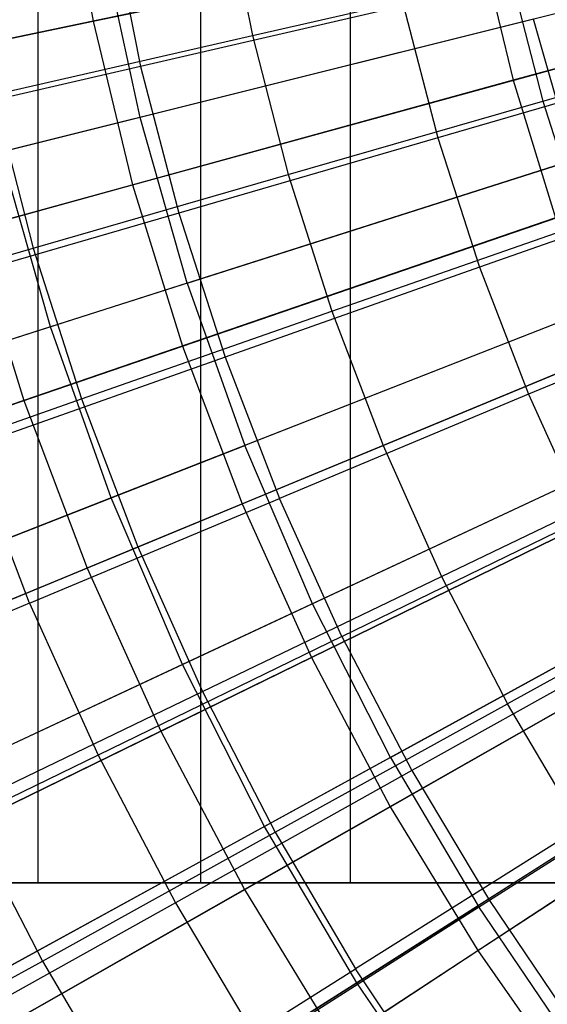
# Model space of a CAD drawing. Extents: x -8.3 to 8.8, y -6 to 6.
# Tile 52 of 177: x -1.541 to -1.206, y -0.977 to -0.352. Entities that reach past the tile are written whole.
import ezdxf

# ---------------------------------------------------------------- set-up
doc = ezdxf.new("R2010")
doc.units = 0
doc.header["$LTSCALE"] = 2.54
doc.layers.get('0').update_dxf_attribs({"linetype": 'CONTINUOUS'})

# ---------------------------------------------------------------- blocks, each defined once
blk = doc.blocks.new('DROPS_COLOR_A_STL')
at = {"color": 0}
for p, q in [((6.87038, -0.9, 18.13985), (6.87038, 0.9, 18.13985)), ((6.87038, -0.9, 18.13985), (6.87038, 0.9, 18.13985)), ((6.87038, -0.9, 29.6217), (6.87038, 0.9, 29.6217)), ((6.87038, -0.9, 29.6217), (6.87038, 0.9, 29.6217)), ((6.97371, -0.9, 53.32432), (6.97371, 0.9, 53.32432)), ((6.97371, -0.9, 53.32432), (6.97371, 0.9, 53.32432)), ((7.06873, 0.9, 35.80426), (7.06873, -0.9, 35.80426)), ((7.06873, 0.9, 35.80426), (7.06873, -0.9, 35.80426)), ((6.9888, -0.27232, 13.74469), (7.00659, -0.36176, 13.74469)), ((6.9888, -0.27232, 13.74469), (7.00659, -0.36176, 13.74469)), ((6.91657, -0.28721, 13.63179), (6.9355, -0.38151, 13.63179)), ((6.91657, -0.28721, 13.63179), (6.9355, -0.38151, 13.63179)), ((6.93516, -0.41381, 13.34844), (6.91205, -0.30684, 13.34844)), ((6.93516, -0.41381, 13.34844), (6.91205, -0.30684, 13.34844)), ((7.00659, -0.36176, 13.74469), (7.17068, -0.3243, 13.80348)), ((7.00659, -0.36176, 13.74469), (7.17068, -0.3243, 13.80348)), ((7.17068, -0.3243, 13.80348), (7.1911, -0.40346, 13.80348)), ((7.17068, -0.3243, 13.80348), (7.1911, -0.40346, 13.80348)), ((7.27559, -0.32876, 13.46176), (6.93516, -0.41381, 13.34844)), ((7.27559, -0.32876, 13.46176), (6.93516, -0.41381, 13.34844)), ((7.10265, -0.343, 13.69473), (6.9355, -0.38151, 13.63179)), ((7.10265, -0.343, 13.69473), (6.9355, -0.38151, 13.63179)), ((7.10265, -0.343, 13.69473), (7.12443, -0.42669, 13.69473)), ((7.10265, -0.343, 13.69473), (7.12443, -0.42669, 13.69473)), ((7.18527, -0.35133, 2.15275), (6.8467, -0.43591, 2.27183)), ((7.18527, -0.35133, 2.15275), (6.8467, -0.43591, 2.27183)), ((7.21067, -0.44071, 2.15275), (7.18527, -0.35133, 2.15275)), ((7.21067, -0.44071, 2.15275), (7.18527, -0.35133, 2.15275)), ((6.84212, -0.3993, 13.68072), (7.00659, -0.36176, 13.74469)), ((6.84212, -0.3993, 13.68072), (7.00659, -0.36176, 13.74469)), ((7.00659, -0.36176, 13.74469), (7.02936, -0.45006, 13.74469)), ((7.00659, -0.36176, 13.74469), (7.02936, -0.45006, 13.74469)), ((7.1911, -0.40346, 13.80348), (7.35245, -0.35698, 13.85715)), ((7.1911, -0.40346, 13.80348), (7.35245, -0.35698, 13.85715)), ((6.9355, -0.38151, 13.63179), (6.76768, -0.42017, 13.56327)), ((6.9355, -0.38151, 13.63179), (6.76768, -0.42017, 13.56327)), ((6.9355, -0.38151, 13.63179), (6.95973, -0.47459, 13.63179)), ((6.9355, -0.38151, 13.63179), (6.95973, -0.47459, 13.63179)), ((7.28868, -0.37892, 13.75225), (7.12443, -0.42669, 13.69473)), ((7.28868, -0.37892, 13.75225), (7.12443, -0.42669, 13.69473)), ((6.84212, -0.3993, 13.68072), (6.86726, -0.49676, 13.68072)), ((6.84212, -0.3993, 13.68072), (6.86726, -0.49676, 13.68072)), ((7.02936, -0.45006, 13.74469), (7.1911, -0.40346, 13.80348)), ((7.02936, -0.45006, 13.74469), (7.1911, -0.40346, 13.80348)), ((7.1911, -0.40346, 13.80348), (7.21593, -0.48135, 13.80348)), ((7.1911, -0.40346, 13.80348), (7.21593, -0.48135, 13.80348)), ((6.96508, -0.51909, 13.34844), (7.29936, -0.4124, 13.46176)), ((6.96508, -0.51909, 13.34844), (7.29936, -0.4124, 13.46176)), ((6.93516, -0.41381, 13.34844), (6.60227, -0.49698, 13.21341)), ((6.93516, -0.41381, 13.34844), (6.60227, -0.49698, 13.21341)), ((6.96508, -0.51909, 13.34844), (6.93516, -0.41381, 13.34844)), ((6.96508, -0.51909, 13.34844), (6.93516, -0.41381, 13.34844)), ((7.12443, -0.42669, 13.69473), (6.95973, -0.47459, 13.63179)), ((7.12443, -0.42669, 13.69473), (6.95973, -0.47459, 13.63179)), ((7.12443, -0.42669, 13.69473), (7.15092, -0.50901, 13.69473)), ((7.12443, -0.42669, 13.69473), (7.15092, -0.50901, 13.69473)), ((6.87821, -0.54681, 2.27183), (6.8467, -0.43591, 2.27183)), ((6.87821, -0.54681, 2.27183), (6.8467, -0.43591, 2.27183)), ((7.21067, -0.44071, 2.15275), (6.87821, -0.54681, 2.27183)), ((7.21067, -0.44071, 2.15275), (6.87821, -0.54681, 2.27183)), ((6.86726, -0.49676, 13.68072), (7.02936, -0.45006, 13.74469)), ((6.86726, -0.49676, 13.68072), (7.02936, -0.45006, 13.74469)), ((7.02936, -0.45006, 13.74469), (7.05706, -0.53694, 13.74469)), ((7.02936, -0.45006, 13.74469), (7.05706, -0.53694, 13.74469)), ((7.3122, -0.45202, 13.75225), (7.15092, -0.50901, 13.69473)), ((7.3122, -0.45202, 13.75225), (7.15092, -0.50901, 13.69473)), ((6.95973, -0.47459, 13.63179), (6.79438, -0.52268, 13.56327)), ((6.95973, -0.47459, 13.63179), (6.79438, -0.52268, 13.56327)), ((6.95973, -0.47459, 13.63179), (6.9892, -0.56615, 13.63179)), ((6.95973, -0.47459, 13.63179), (6.9892, -0.56615, 13.63179)), ((7.05706, -0.53694, 13.74469), (7.21593, -0.48135, 13.80348)), ((7.05706, -0.53694, 13.74469), (7.21593, -0.48135, 13.80348)), ((6.70482, -0.54356, 13.61153), (6.86726, -0.49676, 13.68072)), ((6.70482, -0.54356, 13.61153), (6.86726, -0.49676, 13.68072)), ((6.86726, -0.49676, 13.68072), (6.89782, -0.59266, 13.68072)), ((6.86726, -0.49676, 13.68072), (6.89782, -0.59266, 13.68072)), ((7.32844, -0.49434, 13.46176), (7.00168, -0.62223, 13.34844)), ((7.32844, -0.49434, 13.46176), (7.00168, -0.62223, 13.34844)), ((7.15092, -0.50901, 13.69473), (6.9892, -0.56615, 13.63179)), ((7.15092, -0.50901, 13.69473), (6.9892, -0.56615, 13.63179)), ((7.15092, -0.50901, 13.69473), (7.18203, -0.5897, 13.69473)), ((7.15092, -0.50901, 13.69473), (7.18203, -0.5897, 13.69473)), ((6.96508, -0.51909, 13.34844), (6.63819, -0.62341, 13.21341)), ((6.96508, -0.51909, 13.34844), (6.63819, -0.62341, 13.21341)), ((6.96508, -0.51909, 13.34844), (7.00168, -0.62223, 13.34844)), ((6.96508, -0.51909, 13.34844), (7.00168, -0.62223, 13.34844)), ((7.33983, -0.52368, 13.75225), (7.18203, -0.5897, 13.69473)), ((7.33983, -0.52368, 13.75225), (7.18203, -0.5897, 13.69473)), ((7.24174, -0.52827, 2.15275), (6.91676, -0.65546, 2.27183)), ((7.24174, -0.52827, 2.15275), (6.91676, -0.65546, 2.27183)), ((6.89782, -0.59266, 13.68072), (7.05706, -0.53694, 13.74469)), ((6.89782, -0.59266, 13.68072), (7.05706, -0.53694, 13.74469)), ((7.05706, -0.53694, 13.74469), (7.08958, -0.62214, 13.74469)), ((7.05706, -0.53694, 13.74469), (7.08958, -0.62214, 13.74469)), ((6.87821, -0.54681, 2.27183), (6.55349, -0.65045, 2.41249)), ((6.87821, -0.54681, 2.27183), (6.55349, -0.65045, 2.41249)), ((6.91676, -0.65546, 2.27183), (6.87821, -0.54681, 2.27183)), ((6.91676, -0.65546, 2.27183), (6.87821, -0.54681, 2.27183)), ((7.08958, -0.62214, 13.74469), (7.24508, -0.55773, 13.80348)), ((7.08958, -0.62214, 13.74469), (7.24508, -0.55773, 13.80348)), ((6.9892, -0.56615, 13.63179), (6.82683, -0.62352, 13.56327)), ((6.9892, -0.56615, 13.63179), (6.82683, -0.62352, 13.56327)), ((6.9892, -0.56615, 13.63179), (7.02379, -0.6559, 13.63179)), ((6.9892, -0.56615, 13.63179), (7.02379, -0.6559, 13.63179)), ((7.36271, -0.57426, 13.46176), (7.04481, -0.72281, 13.34844)), ((7.36271, -0.57426, 13.46176), (7.04481, -0.72281, 13.34844)), ((6.73827, -0.64849, 13.61153), (6.89782, -0.59266, 13.68072)), ((6.73827, -0.64849, 13.61153), (6.89782, -0.59266, 13.68072)), ((6.89782, -0.59266, 13.68072), (6.93372, -0.6867, 13.68072)), ((6.89782, -0.59266, 13.68072), (6.93372, -0.6867, 13.68072)), ((7.18203, -0.5897, 13.69473), (7.02379, -0.6559, 13.63179)), ((7.18203, -0.5897, 13.69473), (7.02379, -0.6559, 13.63179)), ((7.18203, -0.5897, 13.69473), (7.21765, -0.6685, 13.69473)), ((7.18203, -0.5897, 13.69473), (7.21765, -0.6685, 13.69473)), ((7.27836, -0.61367, 2.15275), (6.9622, -0.76142, 2.27183)), ((7.27836, -0.61367, 2.15275), (6.9622, -0.76142, 2.27183)), ((6.68215, -0.74728, 13.21341), (7.00168, -0.62223, 13.34844)), ((6.68215, -0.74728, 13.21341), (7.00168, -0.62223, 13.34844)), ((6.86493, -0.72236, 13.56327), (6.82683, -0.62352, 13.56327)), ((6.86493, -0.72236, 13.56327), (6.82683, -0.62352, 13.56327)), ((6.93372, -0.6867, 13.68072), (7.08958, -0.62214, 13.74469)), ((6.93372, -0.6867, 13.68072), (7.08958, -0.62214, 13.74469)), ((7.04481, -0.72281, 13.34844), (7.00168, -0.62223, 13.34844)), ((7.04481, -0.72281, 13.34844), (7.00168, -0.62223, 13.34844)), ((7.08958, -0.62214, 13.74469), (7.12682, -0.70538, 13.74469)), ((7.08958, -0.62214, 13.74469), (7.12682, -0.70538, 13.74469)), ((7.12682, -0.70538, 13.74469), (7.27847, -0.63235, 13.80348)), ((7.12682, -0.70538, 13.74469), (7.27847, -0.63235, 13.80348)), ((6.91676, -0.65546, 2.27183), (6.59935, -0.77969, 2.41249)), ((6.91676, -0.65546, 2.27183), (6.59935, -0.77969, 2.41249)), ((6.86493, -0.72236, 13.56327), (7.02379, -0.6559, 13.63179)), ((6.86493, -0.72236, 13.56327), (7.02379, -0.6559, 13.63179)), ((6.9622, -0.76142, 2.27183), (6.91676, -0.65546, 2.27183)), ((6.9622, -0.76142, 2.27183), (6.91676, -0.65546, 2.27183)), ((7.06341, -0.74354, 13.63179), (7.02379, -0.6559, 13.63179)), ((7.06341, -0.74354, 13.63179), (7.02379, -0.6559, 13.63179)), ((7.0943, -0.82043, 13.34844), (7.40203, -0.65181, 13.46176)), ((7.0943, -0.82043, 13.34844), (7.40203, -0.65181, 13.46176)), ((7.06341, -0.74354, 13.63179), (7.21765, -0.6685, 13.69473)), ((7.06341, -0.74354, 13.63179), (7.21765, -0.6685, 13.69473)), ((6.77754, -0.75139, 13.61153), (6.93372, -0.6867, 13.68072)), ((6.77754, -0.75139, 13.61153), (6.93372, -0.6867, 13.68072)), ((6.93372, -0.6867, 13.68072), (6.97483, -0.77857, 13.68072)), ((6.93372, -0.6867, 13.68072), (6.97483, -0.77857, 13.68072)), ((7.32038, -0.69655, 2.15275), (7.01433, -0.86425, 2.27183)), ((7.32038, -0.69655, 2.15275), (7.01433, -0.86425, 2.27183)), ((6.97483, -0.77857, 13.68072), (7.12682, -0.70538, 13.74469)), ((6.97483, -0.77857, 13.68072), (7.12682, -0.70538, 13.74469)), ((7.12682, -0.70538, 13.74469), (7.16868, -0.7864, 13.74469)), ((7.12682, -0.70538, 13.74469), (7.16868, -0.7864, 13.74469)), ((7.31599, -0.70498, 13.80348), (7.16868, -0.7864, 13.74469)), ((7.31599, -0.70498, 13.80348), (7.16868, -0.7864, 13.74469)), ((6.86493, -0.72236, 13.56327), (6.70561, -0.78901, 13.48916)), ((6.86493, -0.72236, 13.56327), (6.70561, -0.78901, 13.48916)), ((7.04481, -0.72281, 13.34844), (6.73395, -0.86808, 13.21341)), ((7.04481, -0.72281, 13.34844), (6.73395, -0.86808, 13.21341)), ((6.86493, -0.72236, 13.56327), (6.90856, -0.81889, 13.56327)), ((6.86493, -0.72236, 13.56327), (6.90856, -0.81889, 13.56327)), ((7.0943, -0.82043, 13.34844), (7.04481, -0.72281, 13.34844)), ((7.0943, -0.82043, 13.34844), (7.04481, -0.72281, 13.34844)), ((7.44623, -0.72668, 13.46176), (7.14994, -0.91467, 13.34844)), ((7.44623, -0.72668, 13.46176), (7.14994, -0.91467, 13.34844)), ((7.06341, -0.74354, 13.63179), (6.90856, -0.81889, 13.56327)), ((7.06341, -0.74354, 13.63179), (6.90856, -0.81889, 13.56327)), ((7.06341, -0.74354, 13.63179), (7.10793, -0.82881, 13.63179)), ((7.06341, -0.74354, 13.63179), (7.10793, -0.82881, 13.63179)), ((7.25767, -0.74515, 13.69473), (7.10793, -0.82881, 13.63179)), ((7.25767, -0.74515, 13.69473), (7.10793, -0.82881, 13.63179)), ((6.9622, -0.76142, 2.27183), (6.6534, -0.90573, 2.41249)), ((6.9622, -0.76142, 2.27183), (6.6534, -0.90573, 2.41249)), ((7.01433, -0.86425, 2.27183), (6.9622, -0.76142, 2.27183)), ((7.01433, -0.86425, 2.27183), (6.9622, -0.76142, 2.27183)), ((6.82253, -0.85192, 13.61153), (6.97483, -0.77857, 13.68072)), ((6.82253, -0.85192, 13.61153), (6.97483, -0.77857, 13.68072)), ((6.97483, -0.77857, 13.68072), (7.02103, -0.868, 13.68072)), ((6.97483, -0.77857, 13.68072), (7.02103, -0.868, 13.68072)), ((7.36762, -0.77656, 2.15275), (7.07295, -0.96353, 2.27183)), ((7.36762, -0.77656, 2.15275), (7.07295, -0.96353, 2.27183)), ((7.02103, -0.868, 13.68072), (7.16868, -0.7864, 13.74469)), ((7.02103, -0.868, 13.68072), (7.16868, -0.7864, 13.74469)), ((7.21501, -0.86494, 13.74469), (7.16868, -0.7864, 13.74469)), ((7.21501, -0.86494, 13.74469), (7.16868, -0.7864, 13.74469)), ((6.90856, -0.81889, 13.56327), (6.75327, -0.89445, 13.48916)), ((6.90856, -0.81889, 13.56327), (6.75327, -0.89445, 13.48916)), ((6.90856, -0.81889, 13.56327), (6.95759, -0.91279, 13.56327)), ((6.90856, -0.81889, 13.56327), (6.95759, -0.91279, 13.56327)), ((7.30196, -0.81942, 13.69473), (7.15719, -0.91141, 13.63179)), ((7.30196, -0.81942, 13.69473), (7.15719, -0.91141, 13.63179)), ((7.0943, -0.82043, 13.34844), (6.79339, -0.98532, 13.21341)), ((7.0943, -0.82043, 13.34844), (6.79339, -0.98532, 13.21341)), ((7.0943, -0.82043, 13.34844), (7.14994, -0.91467, 13.34844)), ((7.0943, -0.82043, 13.34844), (7.14994, -0.91467, 13.34844)), ((7.10793, -0.82881, 13.63179), (6.95759, -0.91279, 13.56327)), ((7.10793, -0.82881, 13.63179), (6.95759, -0.91279, 13.56327)), ((7.10793, -0.82881, 13.63179), (7.15719, -0.91141, 13.63179)), ((7.10793, -0.82881, 13.63179), (7.15719, -0.91141, 13.63179)), ((6.82253, -0.85192, 13.61153), (6.87308, -0.94977, 13.61153)), ((6.82253, -0.85192, 13.61153), (6.87308, -0.94977, 13.61153)), ((7.01433, -0.86425, 2.27183), (6.71541, -1.02805, 2.41249)), ((7.01433, -0.86425, 2.27183), (6.71541, -1.02805, 2.41249)), ((6.87308, -0.94977, 13.61153), (7.02103, -0.868, 13.68072)), ((6.87308, -0.94977, 13.61153), (7.02103, -0.868, 13.68072)), ((7.07295, -0.96353, 2.27183), (7.01433, -0.86425, 2.27183)), ((7.07295, -0.96353, 2.27183), (7.01433, -0.86425, 2.27183)), ((7.02103, -0.868, 13.68072), (7.07217, -0.95469, 13.68072)), ((7.02103, -0.868, 13.68072), (7.07217, -0.95469, 13.68072)), ((7.21501, -0.86494, 13.74469), (7.07217, -0.95469, 13.68072)), ((7.21501, -0.86494, 13.74469), (7.07217, -0.95469, 13.68072)), ((6.97371, -0.9, 53.32432), (6.43877, -0.9, 53.17764)), ((6.97371, -0.9, 53.32432), (6.43877, -0.9, 53.17764)), ((6.45591, -0.9, 35.96807), (7.06873, -0.9, 35.80426)), ((6.45591, -0.9, 35.96807), (7.06873, -0.9, 35.80426)), ((6.87038, -0.9, 18.13985), (6.47225, -0.9, 18.2818)), ((6.47225, -0.9, 29.47975), (6.87038, -0.9, 29.6217)), ((6.47225, -0.9, 29.47975), (6.87038, -0.9, 29.6217)), ((6.87038, -0.9, 18.13985), (6.47225, -0.9, 18.2818)), ((7.27748, -0.9, 18.02616), (6.87038, -0.9, 18.13985)), ((6.87038, -0.9, 29.6217), (7.27748, -0.9, 29.73538)), ((7.27748, -0.9, 18.02616), (6.87038, -0.9, 18.13985)), ((6.87038, -0.9, 29.6217), (7.27748, -0.9, 29.73538)), ((7.5952, -0.9, 53.45131), (6.97371, -0.9, 53.32432)), ((7.5952, -0.9, 53.45131), (6.97371, -0.9, 53.32432)), ((7.06873, -0.9, 35.80426), (7.69156, -0.9, 35.68402)), ((7.06873, -0.9, 35.80426), (7.69156, -0.9, 35.68402)), ((6.95759, -0.91279, 13.56327), (6.80681, -0.99702, 13.48916)), ((6.95759, -0.91279, 13.56327), (6.80681, -0.99702, 13.48916)), ((6.95759, -0.91279, 13.56327), (7.01184, -1.00377, 13.56327)), ((6.95759, -0.91279, 13.56327), (7.01184, -1.00377, 13.56327)), ((7.15719, -0.91141, 13.63179), (7.01184, -1.00377, 13.56327)), ((7.15719, -0.91141, 13.63179), (7.01184, -1.00377, 13.56327)), ((7.15719, -0.91141, 13.63179), (7.21105, -0.9911, 13.63179)), ((7.15719, -0.91141, 13.63179), (7.21105, -0.9911, 13.63179)), ((6.86021, -1.0985, 13.21341), (7.14994, -0.91467, 13.34844)), ((6.86021, -1.0985, 13.21341), (7.14994, -0.91467, 13.34844)), ((7.21151, -1.00516, 13.34844), (7.14994, -0.91467, 13.34844)), ((7.21151, -1.00516, 13.34844), (7.14994, -0.91467, 13.34844)), ((6.72486, -1.03169, 13.53708), (6.87308, -0.94977, 13.61153)), ((6.72486, -1.03169, 13.53708), (6.87308, -0.94977, 13.61153)), ((6.87308, -0.94977, 13.61153), (6.92904, -1.04463, 13.61153)), ((6.87308, -0.94977, 13.61153), (6.92904, -1.04463, 13.61153)), ((6.92904, -1.04463, 13.61153), (7.07217, -0.95469, 13.68072)), ((6.92904, -1.04463, 13.61153), (7.07217, -0.95469, 13.68072)), ((7.12809, -1.03838, 13.68072), (7.07217, -0.95469, 13.68072)), ((7.12809, -1.03838, 13.68072), (7.07217, -0.95469, 13.68072)), ((7.07295, -0.96353, 2.27183), (6.78513, -1.14614, 2.41249)), ((7.07295, -0.96353, 2.27183), (6.78513, -1.14614, 2.41249)), ((7.1378, -1.05884, 2.27183), (7.07295, -0.96353, 2.27183)), ((7.1378, -1.05884, 2.27183), (7.07295, -0.96353, 2.27183))]:
    blk.add_line(p, q, dxfattribs=at)
blk = doc.blocks.new('GROUP_1')
at = {"color": 0}
for p, q in [((6.80139, 5.75152, 11.74735), (6.82004, 5.646, 11.74735)), ((6.80139, 5.75152, 11.74735), (6.82004, 5.646, 11.74735)), ((6.82004, 5.646, 11.74735), (7.17165, 5.71951, 11.843)), ((6.82004, 5.646, 11.74735), (7.17165, 5.71951, 11.843)), ((7.43709, 5.70457, 0.10337), (7.08706, 5.60833, 0.18336)), ((7.43709, 5.70457, 0.10337), (7.08706, 5.60833, 0.18336)), ((7.06554, 5.69732, 0.18336), (6.71573, 5.62419, 0.28567)), ((7.06554, 5.69732, 0.18336), (6.71573, 5.62419, 0.28567)), ((7.06554, 5.69732, 0.18336), (7.08706, 5.60833, 0.18336)), ((7.06554, 5.69732, 0.18336), (7.08706, 5.60833, 0.18336)), ((6.47491, 5.57384, 11.62964), (6.82004, 5.646, 11.74735)), ((6.47491, 5.57384, 11.62964), (6.82004, 5.646, 11.74735)), ((6.82004, 5.646, 11.74735), (6.84522, 5.54184, 11.74735)), ((6.82004, 5.646, 11.74735), (6.84522, 5.54184, 11.74735)), ((6.84522, 5.54184, 11.74735), (7.19158, 5.63707, 11.843)), ((6.84522, 5.54184, 11.74735), (7.19158, 5.63707, 11.843)), ((7.08706, 5.60833, 0.18336), (6.74247, 5.51359, 0.28567)), ((7.08706, 5.60833, 0.18336), (6.74247, 5.51359, 0.28567)), ((7.08706, 5.60833, 0.18336), (7.11406, 5.52085, 0.18336)), ((7.08706, 5.60833, 0.18336), (7.11406, 5.52085, 0.18336)), ((6.87683, 5.43946, 11.74735), (7.2166, 5.55603, 11.843)), ((6.87683, 5.43946, 11.74735), (7.2166, 5.55603, 11.843)), ((6.50524, 5.44837, 11.62964), (6.84522, 5.54184, 11.74735)), ((6.50524, 5.44837, 11.62964), (6.84522, 5.54184, 11.74735)), ((6.84522, 5.54184, 11.74735), (6.87683, 5.43946, 11.74735)), ((6.84522, 5.54184, 11.74735), (6.87683, 5.43946, 11.74735)), ((7.11406, 5.52085, 0.18336), (6.77603, 5.40487, 0.28567)), ((7.11406, 5.52085, 0.18336), (6.77603, 5.40487, 0.28567)), ((6.74247, 5.51359, 0.28567), (6.77603, 5.40487, 0.28567)), ((6.74247, 5.51359, 0.28567), (6.77603, 5.40487, 0.28567)), ((6.91474, 5.33923, 11.74735), (7.2466, 5.4767, 11.843)), ((6.91474, 5.33923, 11.74735), (7.2466, 5.4767, 11.843)), ((6.54332, 5.32503, 11.62964), (6.87683, 5.43946, 11.74735)), ((6.54332, 5.32503, 11.62964), (6.87683, 5.43946, 11.74735)), ((6.87683, 5.43946, 11.74735), (6.91474, 5.33923, 11.74735)), ((6.87683, 5.43946, 11.74735), (6.91474, 5.33923, 11.74735)), ((7.14645, 5.43521, 0.18336), (6.81629, 5.29845, 0.28567)), ((7.14645, 5.43521, 0.18336), (6.81629, 5.29845, 0.28567)), ((6.77603, 5.40487, 0.28567), (6.44465, 5.29117, 0.40992)), ((6.77603, 5.40487, 0.28567), (6.44465, 5.29117, 0.40992)), ((6.77603, 5.40487, 0.28567), (6.81629, 5.29845, 0.28567)), ((6.77603, 5.40487, 0.28567), (6.81629, 5.29845, 0.28567)), ((6.95881, 5.24155, 11.74735), (7.28148, 5.39939, 11.843)), ((6.95881, 5.24155, 11.74735), (7.28148, 5.39939, 11.843)), ((7.1841, 5.35176, 0.18336), (6.86308, 5.19473, 0.28567)), ((7.1841, 5.35176, 0.18336), (6.86308, 5.19473, 0.28567)), ((6.58899, 5.20429, 11.62964), (6.91474, 5.33923, 11.74735)), ((6.58899, 5.20429, 11.62964), (6.91474, 5.33923, 11.74735)), ((6.91474, 5.33923, 11.74735), (6.95881, 5.24155, 11.74735)), ((6.91474, 5.33923, 11.74735), (6.95881, 5.24155, 11.74735)), ((7.00886, 5.14681, 11.74735), (7.3211, 5.3244, 11.843)), ((7.00886, 5.14681, 11.74735), (7.3211, 5.3244, 11.843)), ((6.81629, 5.29845, 0.28567), (6.49261, 5.16437, 0.40992)), ((6.81629, 5.29845, 0.28567), (6.49261, 5.16437, 0.40992)), ((6.81629, 5.29845, 0.28567), (6.86308, 5.19473, 0.28567)), ((6.81629, 5.29845, 0.28567), (6.86308, 5.19473, 0.28567)), ((7.22687, 5.27081, 0.18336), (6.91623, 5.09412, 0.28567)), ((7.22687, 5.27081, 0.18336), (6.91623, 5.09412, 0.28567)), ((7.06471, 5.05536, 11.74735), (7.36531, 5.25202, 11.843)), ((7.06471, 5.05536, 11.74735), (7.36531, 5.25202, 11.843)), ((6.64207, 5.08662, 11.62964), (6.95881, 5.24155, 11.74735)), ((6.64207, 5.08662, 11.62964), (6.95881, 5.24155, 11.74735)), ((6.95881, 5.24155, 11.74735), (7.00886, 5.14681, 11.74735)), ((6.95881, 5.24155, 11.74735), (7.00886, 5.14681, 11.74735)), ((6.86308, 5.19473, 0.28567), (6.54837, 5.04079, 0.40992)), ((6.86308, 5.19473, 0.28567), (6.54837, 5.04079, 0.40992)), ((6.86308, 5.19473, 0.28567), (6.91623, 5.09412, 0.28567)), ((6.86308, 5.19473, 0.28567), (6.91623, 5.09412, 0.28567)), ((7.27459, 5.19267, 0.18336), (6.97554, 4.99702, 0.28567)), ((7.27459, 5.19267, 0.18336), (6.97554, 4.99702, 0.28567)), ((6.70237, 4.97248, 11.62964), (7.00886, 5.14681, 11.74735)), ((6.70237, 4.97248, 11.62964), (7.00886, 5.14681, 11.74735)), ((7.00886, 5.14681, 11.74735), (7.06471, 5.05536, 11.74735)), ((7.00886, 5.14681, 11.74735), (7.06471, 5.05536, 11.74735)), ((6.91623, 5.09412, 0.28567), (6.6117, 4.92091, 0.40992)), ((6.91623, 5.09412, 0.28567), (6.6117, 4.92091, 0.40992)), ((6.91623, 5.09412, 0.28567), (6.97554, 4.99702, 0.28567)), ((6.91623, 5.09412, 0.28567), (6.97554, 4.99702, 0.28567)), ((6.76965, 4.86232, 11.62964), (7.06471, 5.05536, 11.74735)), ((6.76965, 4.86232, 11.62964), (7.06471, 5.05536, 11.74735)), ((7.06471, 5.05536, 11.74735), (7.12614, 4.96755, 11.74735)), ((7.06471, 5.05536, 11.74735), (7.12614, 4.96755, 11.74735))]:
    blk.add_line(p, q, dxfattribs=at)
blk.add_blockref('DROPS_COLOR_A_STL', (-0.0852, 5.99854, -1.80007), dxfattribs=at)

msp = doc.modelspace()

# ---------------------------------------------------------------- block references
at = {"color": 0}
msp.add_blockref('GROUP_1', (-8.3148, -5.99854, 1.80007), dxfattribs=at)

doc.saveas('drawing.dxf')
